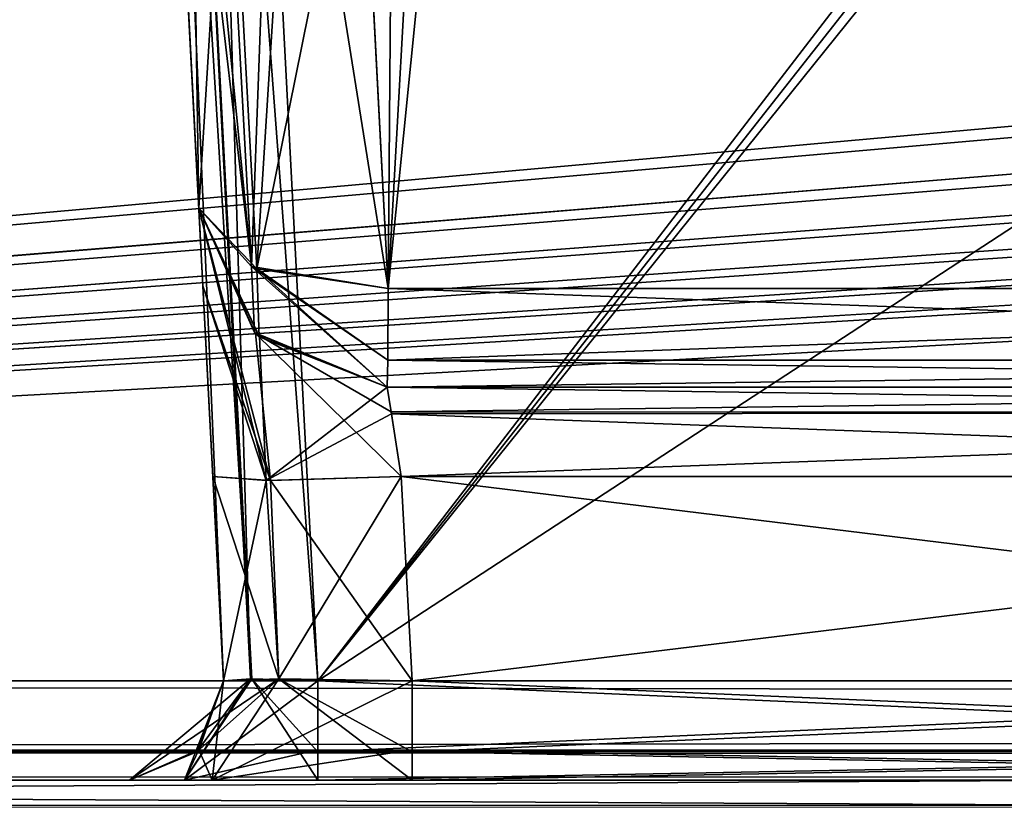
# Model space of a CAD drawing. Header units: inches. Extents: x -9.1 to 9.1, y -2.2 to 4.3.
# Tile 192 of 256: x -6.92 to -6.607, y -1.613 to -1.363. Entities that reach past the tile are written whole.
import ezdxf

# ---------------------------------------------------------------- set-up
doc = ezdxf.new("R2010")
doc.units = ezdxf.units.IN
doc.header["$LTSCALE"] = 65.185185
doc.header["$MEASUREMENT"] = 0
for name, color, linetype in [('13802', 7, 'CONTINUOUS'), ('14170', 7, 'CONTINUOUS'), ('14186', 7, 'CONTINUOUS'), ('2019', 7, 'CONTINUOUS'), ('2148', 7, 'CONTINUOUS'), ('2166', 7, 'CONTINUOUS'), ('2383', 7, 'CONTINUOUS'), ('2395', 7, 'CONTINUOUS'), ('2481', 7, 'CONTINUOUS'), ('2511', 7, 'CONTINUOUS'), ('2519', 7, 'CONTINUOUS'), ('2559', 7, 'CONTINUOUS'), ('2898', 7, 'CONTINUOUS'), ('2956', 7, 'CONTINUOUS'), ('3255', 7, 'CONTINUOUS'), ('3324', 7, 'CONTINUOUS'), ('3886', 7, 'CONTINUOUS'), ('3887', 7, 'CONTINUOUS'), ('3888', 7, 'CONTINUOUS'), ('3889', 7, 'CONTINUOUS'), ('7007', 7, 'CONTINUOUS'), ('7008', 7, 'CONTINUOUS'), ('7009', 7, 'CONTINUOUS'), ('7022', 7, 'CONTINUOUS'), ('7023', 7, 'CONTINUOUS'), ('7024', 7, 'CONTINUOUS'), ('7031', 7, 'CONTINUOUS'), ('7032', 7, 'CONTINUOUS'), ('7033', 7, 'CONTINUOUS'), ('7034', 7, 'CONTINUOUS'), ('7035', 7, 'CONTINUOUS'), ('7036', 7, 'CONTINUOUS'), ('7037', 7, 'CONTINUOUS'), ('7390', 7, 'CONTINUOUS'), ('9441', 7, 'CONTINUOUS'), ('9442', 7, 'CONTINUOUS'), ('9443', 7, 'CONTINUOUS'), ('9444', 7, 'CONTINUOUS'), ('9445', 7, 'CONTINUOUS'), ('9462', 7, 'CONTINUOUS'), ('9466', 7, 'CONTINUOUS'), ('9467', 7, 'CONTINUOUS'), ('9468', 7, 'CONTINUOUS'), ('9469', 7, 'CONTINUOUS')]:
    doc.layers.add(name, color=color, linetype=linetype)

msp = doc.modelspace()

# ---------------------------------------------------------------- linework, layer by layer
at = {"layer": '13802', "linetype": 'CONTINUOUS'}
for points in [[(-8.075, -1.605, -4.14496), (-8.075, -1.605, 4.14496), (-6.57611, -1.605, 4.14496), (-8.075, -1.605, -4.14496)], [(-6.57611, -1.605, -4.14496), (-8.075, -1.605, -4.14496), (-6.57611, -1.605, 4.14496), (-6.57611, -1.605, -4.14496)]]:
    msp.add_3dface(points, dxfattribs=at)
at = {"layer": '14170', "linetype": 'CONTINUOUS'}
for points in [[(-8.075, -1.605, -4.14496), (-6.57611, -1.605, -4.14496), (-6.5761, -1.61296, -4.16532), (-8.075, -1.605, -4.14496)], [(-8.075, -1.605, -4.14496), (-6.5761, -1.61296, -4.16532), (-8.075, -1.61324, -4.16561), (-8.075, -1.605, -4.14496)], [(-6.5761, -1.61296, -4.16532), (-6.5761, -1.63343, -4.17492), (-8.075, -1.61324, -4.16561), (-6.5761, -1.61296, -4.16532)]]:
    msp.add_3dface(points, dxfattribs=at)
at = {"layer": '14186', "linetype": 'CONTINUOUS'}
for points in [[(-6.57611, -1.605, 4.14496), (-8.075, -1.605, 4.14496), (-8.075, -1.61324, 4.16561), (-6.57611, -1.605, 4.14496)], [(-6.57611, -1.605, 4.14496), (-8.075, -1.61324, 4.16561), (-6.5761, -1.61352, 4.1659), (-6.57611, -1.605, 4.14496)]]:
    msp.add_3dface(points, dxfattribs=at)
at = {"layer": '2019', "linetype": 'CONTINUOUS'}
for points in [[(-8.57837, -1.57343, 4.62775), (8.57837, -1.57343, 4.62775), (-8.52935, -0.63817, 4.57874), (-8.57837, -1.57343, 4.62775)], [(-8.52935, -0.63817, 4.57874), (8.57837, -1.57343, 4.62775), (-7.12257, -0.63817, 4.57874), (-8.52935, -0.63817, 4.57874)], [(-7.12257, -0.63817, 4.57874), (8.57837, -1.57343, 4.62775), (-6.87743, -0.63817, 4.57874), (-7.12257, -0.63817, 4.57874)], [(-6.87743, -0.63817, 4.57874), (8.57837, -1.57343, 4.62775), (-6.10626, -0.63866, 4.57876), (-6.87743, -0.63817, 4.57874)]]:
    msp.add_3dface(points, dxfattribs=at)
at = {"layer": '2148', "linetype": 'CONTINUOUS'}
for points in [[(-6.31449, -1.57343, 4.42625), (-6.82519, -1.57343, 4.42625), (-6.8742, -0.63817, 4.47526), (-6.31449, -1.57343, 4.42625)], [(-6.2928, -1.2257, 4.44447), (-6.31449, -1.57343, 4.42625), (-6.8742, -0.63817, 4.47526), (-6.2928, -1.2257, 4.44447)]]:
    msp.add_3dface(points, dxfattribs=at)
at = {"layer": '2166', "linetype": 'CONTINUOUS'}
for points in [[(-8.57831, -1.605, -4.59779), (8.57828, -1.605, -4.59779), (-5.99933, -1.605, -4.51066), (-8.57831, -1.605, -4.59779)], [(-8.57831, -1.605, -4.59779), (-5.99933, -1.605, -4.51066), (-8.30044, -1.605, -4.45621), (-8.57831, -1.605, -4.59779)], [(8.57828, -1.605, 4.59779), (-8.57831, -1.605, 4.59779), (5.99933, -1.605, 4.51066), (8.57828, -1.605, 4.59779)], [(5.99933, -1.605, 4.51066), (-8.57831, -1.605, 4.59779), (1.99933, -1.605, 4.51066), (5.99933, -1.605, 4.51066)], [(1.99933, -1.605, 4.51066), (-8.57831, -1.605, 4.59779), (-2.00067, -1.605, 4.51066), (1.99933, -1.605, 4.51066)], [(-2.00067, -1.605, 4.51066), (-8.57831, -1.605, 4.59779), (-2.31452, -1.605, 4.45621), (-2.00067, -1.605, 4.51066)], [(-6.00067, -1.605, 4.51066), (-8.57831, -1.605, 4.59779), (-6.31452, -1.605, 4.45621), (-6.00067, -1.605, 4.51066)], [(-8.57831, -1.605, 4.59779), (-6.00067, -1.605, 4.51066), (-4.15532, -1.605, 4.45621), (-8.57831, -1.605, 4.59779)], [(-2.31452, -1.605, 4.45621), (-8.57831, -1.605, 4.59779), (-2.82518, -1.605, 4.45621), (-2.31452, -1.605, 4.45621)], [(-2.82518, -1.605, 4.45621), (-8.57831, -1.605, 4.59779), (-3.17482, -1.605, 4.45621), (-2.82518, -1.605, 4.45621)], [(-6.31452, -1.605, 4.45621), (-8.57831, -1.605, 4.59779), (-6.82518, -1.605, 4.45621), (-6.31452, -1.605, 4.45621)], [(-6.82518, -1.605, 4.45621), (-8.57831, -1.605, 4.59779), (-6.86758, -1.605, 4.43865), (-6.82518, -1.605, 4.45621)], [(-6.86758, -1.605, 4.43865), (-8.57831, -1.605, 4.59779), (-7.17482, -1.605, 4.45621), (-6.86758, -1.605, 4.43865)], [(-3.17482, -1.605, 4.45621), (-8.57831, -1.605, 4.59779), (-3.84468, -1.605, 4.45621), (-3.17482, -1.605, 4.45621)], [(-3.84468, -1.605, 4.45621), (-8.57831, -1.605, 4.59779), (-4.15532, -1.605, 4.45621), (-3.84468, -1.605, 4.45621)], [(-8.30044, -1.605, -4.45621), (-5.99933, -1.605, -4.51066), (-7.17482, -1.605, -4.45621), (-8.30044, -1.605, -4.45621)], [(-7.17482, -1.605, -4.45621), (-5.99933, -1.605, -4.51066), (-7.13244, -1.605, -4.43866), (-7.17482, -1.605, -4.45621)], [(-6.8851, -1.605, 4.39628), (-6.86758, -1.605, 4.43865), (-7.17482, -1.605, 4.45621), (-6.8851, -1.605, 4.39628)], [(-7.13245, -1.605, 4.43868), (-6.8851, -1.605, 4.39628), (-7.17482, -1.605, 4.45621), (-7.13245, -1.605, 4.43868)], [(-6.8851, -1.605, 4.20978), (-6.8851, -1.605, 4.39628), (-7.13245, -1.605, 4.43868), (-6.8851, -1.605, 4.20978)], [(-7.1149, -1.605, 4.39628), (-6.8851, -1.605, 4.20978), (-7.13245, -1.605, 4.43868), (-7.1149, -1.605, 4.39628)], [(-5.99933, -1.605, -4.51066), (-6.82518, -1.605, -4.45621), (-7.13244, -1.605, -4.43866), (-5.99933, -1.605, -4.51066)], [(-7.13244, -1.605, -4.43866), (-6.82518, -1.605, -4.45621), (-7.1149, -1.605, -4.39628), (-7.13244, -1.605, -4.43866)], [(-6.8851, -1.605, -4.20978), (-6.8851, -1.605, 4.20978), (-7.1149, -1.605, 4.39628), (-6.8851, -1.605, -4.20978)], [(-6.8851, -1.605, -4.39628), (-6.8851, -1.605, -4.20978), (-7.1149, -1.605, 4.39628), (-6.8851, -1.605, -4.39628)], [(-6.86755, -1.605, -4.43868), (-6.8851, -1.605, -4.39628), (-7.1149, -1.605, -4.20978), (-6.86755, -1.605, -4.43868)], [(-7.1149, -1.605, -4.20978), (-6.8851, -1.605, -4.39628), (-7.1149, -1.605, 4.20978), (-7.1149, -1.605, -4.20978)], [(-7.1149, -1.605, 4.20978), (-6.8851, -1.605, -4.39628), (-7.1149, -1.605, 4.39628), (-7.1149, -1.605, 4.20978)], [(-6.82518, -1.605, -4.45621), (-6.86755, -1.605, -4.43868), (-7.1149, -1.605, -4.39628), (-6.82518, -1.605, -4.45621)], [(-7.1149, -1.605, -4.39628), (-6.86755, -1.605, -4.43868), (-7.1149, -1.605, -4.20978), (-7.1149, -1.605, -4.39628)], [(-6.85885, -1.605, 4.14627), (-6.8851, -1.605, 4.20978), (-6.85875, -1.605, -4.14617), (-6.85885, -1.605, 4.14627)], [(-6.85875, -1.605, -4.14617), (-6.8851, -1.605, 4.20978), (-6.8851, -1.605, -4.20978), (-6.85875, -1.605, -4.14617)], [(-6.79522, -1.605, 4.1199), (-6.85885, -1.605, 4.14627), (-6.79522, -1.605, -4.1199), (-6.79522, -1.605, 4.1199)], [(-6.79522, -1.605, -4.1199), (-6.85885, -1.605, 4.14627), (-6.85875, -1.605, -4.14617), (-6.79522, -1.605, -4.1199)], [(-6.82518, -1.605, -4.45621), (-5.99933, -1.605, -4.51066), (-6.31452, -1.605, -4.45621), (-6.82518, -1.605, -4.45621)], [(-6.26689, -1.605, 4.1199), (-6.79522, -1.605, 4.1199), (-6.26689, -1.605, -4.1199), (-6.26689, -1.605, 4.1199)], [(-6.79522, -1.605, 4.1199), (-6.79522, -1.605, -4.1199), (-6.26689, -1.605, -4.1199), (-6.79522, -1.605, 4.1199)]]:
    msp.add_3dface(points, dxfattribs=at)
at = {"layer": '2383', "linetype": 'CONTINUOUS'}
for points in [[(-6.8742, -0.63817, -4.47526), (-6.82519, -1.57343, -4.42625), (-6.1063, -0.63817, -4.47526), (-6.8742, -0.63817, -4.47526)], [(-6.1063, -0.63817, -4.47526), (-6.82519, -1.57343, -4.42625), (-6.2518, -0.84517, -4.46441), (-6.1063, -0.63817, -4.47526)], [(-6.82519, -1.57343, -4.42625), (-6.26973, -0.88351, -4.4624), (-6.2518, -0.84517, -4.46441), (-6.82519, -1.57343, -4.42625)], [(-6.82519, -1.57343, -4.42625), (-6.29278, -1.22575, -4.44447), (-6.26973, -0.88351, -4.4624), (-6.82519, -1.57343, -4.42625)], [(-6.82519, -1.57343, -4.42625), (-6.31451, -1.57343, -4.42625), (-6.29278, -1.22575, -4.44447), (-6.82519, -1.57343, -4.42625)]]:
    msp.add_3dface(points, dxfattribs=at)
at = {"layer": '2395', "linetype": 'CONTINUOUS'}
for points in [[(-6.91724, -0.62178, -4.57788), (-8.57837, -1.57343, -4.62775), (-6.93735, -0.57657, -4.57551), (-6.91724, -0.62178, -4.57788)], [(-8.57837, -1.57343, -4.62775), (-6.10631, -0.63806, -4.57873), (-5.93714, -0.6183, -4.5777), (-8.57837, -1.57343, -4.62775)], [(-1.8937, -0.63817, -4.57874), (-8.57837, -1.57343, -4.62775), (-1.93714, -0.6183, -4.5777), (-1.8937, -0.63817, -4.57874)], [(-1.93714, -0.6183, -4.5777), (-8.57837, -1.57343, -4.62775), (-2.10631, -0.63806, -4.57873), (-1.93714, -0.6183, -4.5777)], [(-3.8937, -0.63817, -4.57874), (-8.57837, -1.57343, -4.62775), (-3.93714, -0.6183, -4.5777), (-3.8937, -0.63817, -4.57874)], [(-3.93714, -0.6183, -4.5777), (-8.57837, -1.57343, -4.62775), (-4.10631, -0.63806, -4.57873), (-3.93714, -0.6183, -4.5777)], [(-5.8937, -0.63817, -4.57874), (-8.57837, -1.57343, -4.62775), (-5.93714, -0.6183, -4.5777), (-5.8937, -0.63817, -4.57874)], [(-6.87743, -0.63817, -4.57874), (-8.57837, -1.57343, -4.62775), (-6.91724, -0.62178, -4.57788), (-6.87743, -0.63817, -4.57874)], [(3.12257, -0.63817, -4.57874), (-8.57837, -1.57343, -4.62775), (3.08276, -0.62178, -4.57788), (3.12257, -0.63817, -4.57874)], [(3.08276, -0.62178, -4.57788), (-8.57837, -1.57343, -4.62775), (2.87743, -0.63817, -4.57874), (3.08276, -0.62178, -4.57788)], [(-2.87743, -0.63817, -4.57874), (-8.57837, -1.57343, -4.62775), (-2.91724, -0.62178, -4.57788), (-2.87743, -0.63817, -4.57874)], [(-2.91724, -0.62178, -4.57788), (-8.57837, -1.57343, -4.62775), (-3.12257, -0.63817, -4.57874), (-2.91724, -0.62178, -4.57788)], [(-4.87743, -0.63817, -4.57874), (-8.57837, -1.57343, -4.62775), (-4.91724, -0.62178, -4.57788), (-4.87743, -0.63817, -4.57874)], [(-4.91724, -0.62178, -4.57788), (-8.57837, -1.57343, -4.62775), (-5.12257, -0.63817, -4.57874), (-4.91724, -0.62178, -4.57788)], [(-6.10631, -0.63806, -4.57873), (-8.57837, -1.57343, -4.62775), (-6.87743, -0.63817, -4.57874), (-6.10631, -0.63806, -4.57873)], [(6.1063, -0.63817, -4.57874), (-8.57837, -1.57343, -4.62775), (5.89369, -0.63806, -4.57873), (6.1063, -0.63817, -4.57874)], [(5.89369, -0.63806, -4.57873), (-8.57837, -1.57343, -4.62775), (5.12257, -0.63817, -4.57874), (5.89369, -0.63806, -4.57873)], [(4.1063, -0.63817, -4.57874), (-8.57837, -1.57343, -4.62775), (3.89369, -0.63806, -4.57873), (4.1063, -0.63817, -4.57874)], [(3.89369, -0.63806, -4.57873), (-8.57837, -1.57343, -4.62775), (3.12257, -0.63817, -4.57874), (3.89369, -0.63806, -4.57873)], [(2.1063, -0.63817, -4.57874), (-8.57837, -1.57343, -4.62775), (1.89369, -0.63806, -4.57873), (2.1063, -0.63817, -4.57874)], [(1.89369, -0.63806, -4.57873), (-8.57837, -1.57343, -4.62775), (-1.8937, -0.63817, -4.57874), (1.89369, -0.63806, -4.57873)], [(-2.10631, -0.63806, -4.57873), (-8.57837, -1.57343, -4.62775), (-2.87743, -0.63817, -4.57874), (-2.10631, -0.63806, -4.57873)], [(-4.10631, -0.63806, -4.57873), (-8.57837, -1.57343, -4.62775), (-4.87743, -0.63817, -4.57874), (-4.10631, -0.63806, -4.57873)], [(8.57837, -1.57343, -4.62775), (-8.57837, -1.57343, -4.62775), (8.52935, -0.63817, -4.57874), (8.57837, -1.57343, -4.62775)], [(8.52935, -0.63817, -4.57874), (-8.57837, -1.57343, -4.62775), (7.12257, -0.63817, -4.57874), (8.52935, -0.63817, -4.57874)], [(7.12257, -0.63817, -4.57874), (-8.57837, -1.57343, -4.62775), (6.87743, -0.63817, -4.57874), (7.12257, -0.63817, -4.57874)], [(6.87743, -0.63817, -4.57874), (-8.57837, -1.57343, -4.62775), (6.1063, -0.63817, -4.57874), (6.87743, -0.63817, -4.57874)], [(5.12257, -0.63817, -4.57874), (-8.57837, -1.57343, -4.62775), (4.87743, -0.63817, -4.57874), (5.12257, -0.63817, -4.57874)], [(4.87743, -0.63817, -4.57874), (-8.57837, -1.57343, -4.62775), (4.1063, -0.63817, -4.57874), (4.87743, -0.63817, -4.57874)], [(2.87743, -0.63817, -4.57874), (-8.57837, -1.57343, -4.62775), (2.1063, -0.63817, -4.57874), (2.87743, -0.63817, -4.57874)], [(-3.12257, -0.63817, -4.57874), (-8.57837, -1.57343, -4.62775), (-3.8937, -0.63817, -4.57874), (-3.12257, -0.63817, -4.57874)], [(-5.12257, -0.63817, -4.57874), (-8.57837, -1.57343, -4.62775), (-5.8937, -0.63817, -4.57874), (-5.12257, -0.63817, -4.57874)]]:
    msp.add_3dface(points, dxfattribs=at)
at = {"layer": '2481', "linetype": 'CONTINUOUS'}
for points in [[(-6.17772, -1.48, -3.86955), (-6.20346, -1.48, -4.11649), (-6.8031, -1.48, -4.11649), (-6.17772, -1.48, -3.86955)], [(-6.8031, -1.48, -3.86955), (-6.17772, -1.48, -3.86955), (-6.8031, -1.48, -4.11649), (-6.8031, -1.48, -3.86955)]]:
    msp.add_3dface(points, dxfattribs=at)
at = {"layer": '2511', "linetype": 'CONTINUOUS'}
for points in [[(-6.8031, -1.48, 3.86955), (-6.8031, -1.48, 4.11649), (-6.20346, -1.48, 4.11649), (-6.8031, -1.48, 3.86955)], [(-6.18616, -1.48, 4.10259), (-6.8031, -1.48, 3.86955), (-6.20346, -1.48, 4.11649), (-6.18616, -1.48, 4.10259)], [(-6.8031, -1.48, 3.86955), (-6.18616, -1.48, 4.10259), (-6.17772, -1.48, 3.86955), (-6.8031, -1.48, 3.86955)]]:
    msp.add_3dface(points, dxfattribs=at)
at = {"layer": '2519', "linetype": 'CONTINUOUS'}
for points in [[(-6.80068, -1.18285, 3.71577), (-6.17772, -1.44873, 3.82319), (-6.78894, -1.13627, 3.69695), (-6.80068, -1.18285, 3.71577)], [(-6.78894, -1.13627, 3.69695), (-6.17772, -1.44873, 3.82319), (-6.16135, -1.13627, 3.69695), (-6.78894, -1.13627, 3.69695)], [(-6.81437, -1.22747, 3.73379), (-6.80278, -1.44873, 3.82319), (-6.80068, -1.18285, 3.71577), (-6.81437, -1.22747, 3.73379)], [(-6.80278, -1.44873, 3.82319), (-6.17772, -1.44873, 3.82319), (-6.80068, -1.18285, 3.71577), (-6.80278, -1.44873, 3.82319)]]:
    msp.add_3dface(points, dxfattribs=at)
at = {"layer": '2559', "linetype": 'CONTINUOUS'}
for points in [[(-6.79863, -1.50843, 4.14645), (-6.79523, -1.57343, 4.14986), (-6.26689, -1.57343, 4.14986), (-6.79863, -1.50843, 4.14645)], [(-6.79863, -1.50843, 4.14645), (-6.26689, -1.57343, 4.14986), (-6.26056, -1.50843, 4.14645), (-6.79863, -1.50843, 4.14645)]]:
    msp.add_3dface(points, dxfattribs=at)
at = {"layer": '2898', "linetype": 'CONTINUOUS'}
for points in [[(-8.57837, -1.59535, -4.61984), (-8.57837, -1.57343, -4.62775), (8.57837, -1.59595, -4.61927), (-8.57837, -1.59535, -4.61984)], [(8.57837, -1.59595, -4.61927), (-8.57837, -1.57343, -4.62775), (8.57837, -1.57343, -4.62775), (8.57837, -1.59595, -4.61927)], [(8.57828, -1.605, -4.59779), (-8.57831, -1.605, -4.59779), (-8.57837, -1.59535, -4.61984), (8.57828, -1.605, -4.59779)], [(8.57828, -1.605, -4.59779), (-8.57837, -1.59535, -4.61984), (8.57837, -1.59595, -4.61927), (8.57828, -1.605, -4.59779)]]:
    msp.add_3dface(points, dxfattribs=at)
at = {"layer": '2956', "linetype": 'CONTINUOUS'}
for points in [[(8.57837, -1.57343, 4.62775), (-8.57837, -1.57343, 4.62775), (-8.57837, -1.59595, 4.61927), (8.57837, -1.57343, 4.62775)], [(8.57837, -1.59535, 4.61984), (8.57837, -1.57343, 4.62775), (-8.57837, -1.59595, 4.61927), (8.57837, -1.59535, 4.61984)], [(-8.57831, -1.605, 4.59779), (8.57837, -1.59535, 4.61984), (-8.57837, -1.59595, 4.61927), (-8.57831, -1.605, 4.59779)], [(-8.57831, -1.605, 4.59779), (8.57828, -1.605, 4.59779), (8.57837, -1.59535, 4.61984), (-8.57831, -1.605, 4.59779)]]:
    msp.add_3dface(points, dxfattribs=at)
at = {"layer": '3255', "linetype": 'CONTINUOUS'}
for points in [[(-6.26056, -1.50843, -4.14645), (-6.79523, -1.57343, -4.14986), (-6.79863, -1.50843, -4.14645), (-6.26056, -1.50843, -4.14645)], [(-6.26689, -1.57343, -4.14986), (-6.79523, -1.57343, -4.14986), (-6.26056, -1.50843, -4.14645), (-6.26689, -1.57343, -4.14986)]]:
    msp.add_3dface(points, dxfattribs=at)
at = {"layer": '3324', "linetype": 'CONTINUOUS'}
for points in [[(-6.77139, -1.13627, -3.69695), (-6.80278, -1.44873, -3.82319), (-6.78958, -1.21121, -3.72723), (-6.77139, -1.13627, -3.69695)], [(-6.80278, -1.44873, -3.82319), (-6.77139, -1.13627, -3.69695), (-6.17772, -1.44873, -3.82319), (-6.80278, -1.44873, -3.82319)], [(-6.17772, -1.44873, -3.82319), (-6.77139, -1.13627, -3.69695), (-6.16135, -1.13627, -3.69695), (-6.17772, -1.44873, -3.82319)], [(-6.80278, -1.44873, -3.82319), (-6.81165, -1.27925, -3.75471), (-6.78958, -1.21121, -3.72723), (-6.80278, -1.44873, -3.82319)]]:
    msp.add_3dface(points, dxfattribs=at)
at = {"layer": '3886', "linetype": 'CONTINUOUS'}
for points in [[(-6.9021, -0.67738, -3.79138), (-6.85514, -1.57343, -4.39629), (-6.90471, -0.6276, -3.76192), (-6.9021, -0.67738, -3.79138)], [(-6.90471, -0.6276, -3.76192), (-6.85514, -1.57343, -4.39629), (-6.90416, -0.63819, -4.4453), (-6.90471, -0.6276, -3.76192)], [(-6.86172, -1.44788, -4.17846), (-6.85514, -1.57343, -4.39629), (-6.9021, -0.67738, -3.79138), (-6.86172, -1.44788, -4.17846)], [(-6.86302, -1.42314, -4.11653), (-6.86172, -1.44788, -4.17846), (-6.9021, -0.67738, -3.79138), (-6.86302, -1.42314, -4.11653)], [(-6.86302, -1.42314, -3.87629), (-6.86302, -1.42314, -4.11653), (-6.9021, -0.67738, -3.79138), (-6.86302, -1.42314, -3.87629)], [(-6.8722, -1.24804, -3.80555), (-6.86302, -1.42314, -3.87629), (-6.9021, -0.67738, -3.79138), (-6.8722, -1.24804, -3.80555)], [(-6.85855, -1.50847, -4.20637), (-6.85514, -1.57343, -4.39629), (-6.86172, -1.44788, -4.17846), (-6.85855, -1.50847, -4.20637)], [(-6.85514, -1.57343, -4.20977), (-6.85514, -1.57343, -4.39629), (-6.85855, -1.50847, -4.20637), (-6.85514, -1.57343, -4.20977)]]:
    msp.add_3dface(points, dxfattribs=at)
at = {"layer": '3887', "linetype": 'CONTINUOUS'}
for points in [[(-6.85514, -1.57343, -4.39629), (-6.85514, -1.57343, -4.20977), (-6.86363, -1.59595, -4.20977), (-6.85514, -1.57343, -4.39629)], [(-6.86306, -1.59535, -4.39629), (-6.85514, -1.57343, -4.39629), (-6.86363, -1.59595, -4.20977), (-6.86306, -1.59535, -4.39629)], [(-6.8851, -1.605, -4.20978), (-6.8851, -1.605, -4.39628), (-6.86306, -1.59535, -4.39629), (-6.8851, -1.605, -4.20978)], [(-6.8851, -1.605, -4.20978), (-6.86306, -1.59535, -4.39629), (-6.86363, -1.59595, -4.20977), (-6.8851, -1.605, -4.20978)]]:
    msp.add_3dface(points, dxfattribs=at)
at = {"layer": '3888', "linetype": 'CONTINUOUS'}
for points in [[(-6.86755, -1.605, -4.43868), (-6.82518, -1.605, -4.45621), (-6.84623, -1.5728, -4.41769), (-6.86755, -1.605, -4.43868)], [(-6.85514, -1.57343, -4.39629), (-6.86755, -1.605, -4.43868), (-6.84623, -1.5728, -4.41769), (-6.85514, -1.57343, -4.39629)], [(-6.86755, -1.605, -4.43868), (-6.85514, -1.57343, -4.39629), (-6.86306, -1.59535, -4.39629), (-6.86755, -1.605, -4.43868)], [(-6.82518, -1.605, -4.45621), (-6.82519, -1.59595, -4.43473), (-6.84623, -1.5728, -4.41769), (-6.82518, -1.605, -4.45621)], [(-6.82519, -1.59595, -4.43473), (-6.82519, -1.57343, -4.42625), (-6.84623, -1.5728, -4.41769), (-6.82519, -1.59595, -4.43473)], [(-6.8851, -1.605, -4.39628), (-6.86755, -1.605, -4.43868), (-6.86306, -1.59535, -4.39629), (-6.8851, -1.605, -4.39628)]]:
    msp.add_3dface(points, dxfattribs=at)
at = {"layer": '3889', "linetype": 'CONTINUOUS'}
for points in [[(-6.90416, -0.63819, -4.4453), (-6.85514, -1.57343, -4.39629), (-6.84623, -1.5728, -4.41769), (-6.90416, -0.63819, -4.4453)], [(-6.90416, -0.63819, -4.4453), (-6.84623, -1.5728, -4.41769), (-6.89566, -0.63882, -4.46615), (-6.90416, -0.63819, -4.4453)], [(-6.89566, -0.63882, -4.46615), (-6.82519, -1.57343, -4.42625), (-6.8742, -0.63817, -4.47526), (-6.89566, -0.63882, -4.46615)], [(-6.84623, -1.5728, -4.41769), (-6.82519, -1.57343, -4.42625), (-6.89566, -0.63882, -4.46615), (-6.84623, -1.5728, -4.41769)]]:
    msp.add_3dface(points, dxfattribs=at)
at = {"layer": '7007', "linetype": 'CONTINUOUS'}
for points in [[(-6.87487, -1.19701, 3.78493), (-6.86302, -1.42314, 3.87629), (-6.84629, -1.44167, 3.84043), (-6.87487, -1.19701, 3.78493)], [(-6.87487, -1.19701, 3.78493), (-6.84629, -1.44167, 3.84043), (-6.86879, -1.21368, 3.76542), (-6.87487, -1.19701, 3.78493)], [(-6.86879, -1.21368, 3.76542), (-6.84629, -1.44167, 3.84043), (-6.85824, -1.2211, 3.75177), (-6.86879, -1.21368, 3.76542)], [(-6.85824, -1.2211, 3.75177), (-6.84629, -1.44167, 3.84043), (-6.83833, -1.22602, 3.73859), (-6.85824, -1.2211, 3.75177)], [(-6.84629, -1.44167, 3.84043), (-6.80278, -1.44873, 3.82319), (-6.83833, -1.22602, 3.73859), (-6.84629, -1.44167, 3.84043)], [(-6.83833, -1.22602, 3.73859), (-6.80278, -1.44873, 3.82319), (-6.81437, -1.22747, 3.73379), (-6.83833, -1.22602, 3.73859)]]:
    msp.add_3dface(points, dxfattribs=at)
at = {"layer": '7008', "linetype": 'CONTINUOUS'}
for points in [[(-6.86302, -1.42314, 3.87629), (-6.84529, -1.46267, 3.87175), (-6.84629, -1.44167, 3.84043), (-6.86302, -1.42314, 3.87629)], [(-6.84529, -1.46267, 3.87175), (-6.8031, -1.48, 3.86955), (-6.84629, -1.44167, 3.84043), (-6.84529, -1.46267, 3.87175)], [(-6.8031, -1.48, 3.86955), (-6.80294, -1.47145, 3.84159), (-6.84629, -1.44167, 3.84043), (-6.8031, -1.48, 3.86955)], [(-6.80294, -1.47145, 3.84159), (-6.80278, -1.44873, 3.82319), (-6.84629, -1.44167, 3.84043), (-6.80294, -1.47145, 3.84159)]]:
    msp.add_3dface(points, dxfattribs=at)
at = {"layer": '7009', "linetype": 'CONTINUOUS'}
for points in [[(-6.17772, -1.47163, 3.84185), (-6.17772, -1.44873, 3.82319), (-6.80294, -1.47145, 3.84159), (-6.17772, -1.47163, 3.84185)], [(-6.80294, -1.47145, 3.84159), (-6.17772, -1.44873, 3.82319), (-6.80278, -1.44873, 3.82319), (-6.80294, -1.47145, 3.84159)], [(-6.8031, -1.48, 3.86955), (-6.17772, -1.47163, 3.84185), (-6.80294, -1.47145, 3.84159), (-6.8031, -1.48, 3.86955)], [(-6.8031, -1.48, 3.86955), (-6.17772, -1.48, 3.86955), (-6.17772, -1.47163, 3.84185), (-6.8031, -1.48, 3.86955)]]:
    msp.add_3dface(points, dxfattribs=at)
at = {"layer": '7022', "linetype": 'CONTINUOUS'}
for points in [[(-6.82519, -1.57343, 4.42625), (-6.31449, -1.57343, 4.42625), (-6.31451, -1.59595, 4.43473), (-6.82519, -1.57343, 4.42625)], [(-6.82519, -1.59535, 4.43416), (-6.82519, -1.57343, 4.42625), (-6.31451, -1.59595, 4.43473), (-6.82519, -1.59535, 4.43416)], [(-6.31452, -1.605, 4.45621), (-6.82518, -1.605, 4.45621), (-6.82519, -1.59535, 4.43416), (-6.31452, -1.605, 4.45621)], [(-6.31452, -1.605, 4.45621), (-6.82519, -1.59535, 4.43416), (-6.31451, -1.59595, 4.43473), (-6.31452, -1.605, 4.45621)]]:
    msp.add_3dface(points, dxfattribs=at)
at = {"layer": '7023', "linetype": 'CONTINUOUS'}
for points in [[(-6.86758, -1.605, 4.43865), (-6.8851, -1.605, 4.39628), (-6.84665, -1.5728, 4.41726), (-6.86758, -1.605, 4.43865)], [(-6.8851, -1.605, 4.39628), (-6.86363, -1.59595, 4.39629), (-6.84665, -1.5728, 4.41726), (-6.8851, -1.605, 4.39628)], [(-6.82519, -1.57343, 4.42625), (-6.86758, -1.605, 4.43865), (-6.84665, -1.5728, 4.41726), (-6.82519, -1.57343, 4.42625)], [(-6.86758, -1.605, 4.43865), (-6.82519, -1.57343, 4.42625), (-6.82519, -1.59535, 4.43416), (-6.86758, -1.605, 4.43865)], [(-6.86363, -1.59595, 4.39629), (-6.85514, -1.57343, 4.39629), (-6.84665, -1.5728, 4.41726), (-6.86363, -1.59595, 4.39629)], [(-6.82518, -1.605, 4.45621), (-6.86758, -1.605, 4.43865), (-6.82519, -1.59535, 4.43416), (-6.82518, -1.605, 4.45621)]]:
    msp.add_3dface(points, dxfattribs=at)
at = {"layer": '7024', "linetype": 'CONTINUOUS'}
for points in [[(-6.85514, -1.57343, 4.39629), (-6.90416, -0.63819, 4.4453), (-6.89512, -0.63882, 4.46669), (-6.85514, -1.57343, 4.39629)], [(-6.8742, -0.63817, 4.47526), (-6.84665, -1.5728, 4.41726), (-6.89512, -0.63882, 4.46669), (-6.8742, -0.63817, 4.47526)], [(-6.84665, -1.5728, 4.41726), (-6.85514, -1.57343, 4.39629), (-6.89512, -0.63882, 4.46669), (-6.84665, -1.5728, 4.41726)], [(-6.8742, -0.63817, 4.47526), (-6.82519, -1.57343, 4.42625), (-6.84665, -1.5728, 4.41726), (-6.8742, -0.63817, 4.47526)]]:
    msp.add_3dface(points, dxfattribs=at)
at = {"layer": '7031', "linetype": 'CONTINUOUS'}
for points in [[(-6.919, -0.355, 4.53392), (-6.90416, -0.63819, 4.4453), (-6.86172, -1.44788, 4.17846), (-6.919, -0.355, 4.53392)], [(-6.87487, -1.19701, 3.78493), (-6.919, -0.355, 4.53392), (-6.86302, -1.42314, 3.87629), (-6.87487, -1.19701, 3.78493)], [(-6.86302, -1.42314, 3.87629), (-6.919, -0.355, 4.53392), (-6.86302, -1.42314, 4.11653), (-6.86302, -1.42314, 3.87629)], [(-6.86302, -1.42314, 4.11653), (-6.919, -0.355, 4.53392), (-6.86172, -1.44788, 4.17846), (-6.86302, -1.42314, 4.11653)], [(-6.85514, -1.57343, 4.39629), (-6.85514, -1.57343, 4.20977), (-6.90416, -0.63819, 4.4453), (-6.85514, -1.57343, 4.39629)], [(-6.90416, -0.63819, 4.4453), (-6.85514, -1.57343, 4.20977), (-6.85855, -1.50847, 4.20637), (-6.90416, -0.63819, 4.4453)], [(-6.86172, -1.44788, 4.17846), (-6.90416, -0.63819, 4.4453), (-6.85855, -1.50847, 4.20637), (-6.86172, -1.44788, 4.17846)]]:
    msp.add_3dface(points, dxfattribs=at)
at = {"layer": '7032', "linetype": 'CONTINUOUS'}
for points in [[(-6.85514, -1.57343, 4.20977), (-6.85514, -1.57343, 4.39629), (-6.86363, -1.59595, 4.39629), (-6.85514, -1.57343, 4.20977)], [(-6.86306, -1.59535, 4.20977), (-6.85514, -1.57343, 4.20977), (-6.86363, -1.59595, 4.39629), (-6.86306, -1.59535, 4.20977)], [(-6.8851, -1.605, 4.39628), (-6.8851, -1.605, 4.20978), (-6.86306, -1.59535, 4.20977), (-6.8851, -1.605, 4.39628)], [(-6.8851, -1.605, 4.39628), (-6.86306, -1.59535, 4.20977), (-6.86363, -1.59595, 4.39629), (-6.8851, -1.605, 4.39628)]]:
    msp.add_3dface(points, dxfattribs=at)
at = {"layer": '7033', "linetype": 'CONTINUOUS'}
for points in [[(-6.85885, -1.605, 4.14627), (-6.85514, -1.57343, 4.20977), (-6.86306, -1.59535, 4.20977), (-6.85885, -1.605, 4.14627)], [(-6.85885, -1.605, 4.14627), (-6.79522, -1.605, 4.1199), (-6.83764, -1.57278, 4.16737), (-6.85885, -1.605, 4.14627)], [(-6.85514, -1.57343, 4.20977), (-6.85885, -1.605, 4.14627), (-6.83764, -1.57278, 4.16737), (-6.85514, -1.57343, 4.20977)], [(-6.79522, -1.605, 4.1199), (-6.79523, -1.59595, 4.14137), (-6.83764, -1.57278, 4.16737), (-6.79522, -1.605, 4.1199)], [(-6.79523, -1.59595, 4.14137), (-6.79523, -1.57343, 4.14986), (-6.83764, -1.57278, 4.16737), (-6.79523, -1.59595, 4.14137)], [(-6.8851, -1.605, 4.20978), (-6.85885, -1.605, 4.14627), (-6.86306, -1.59535, 4.20977), (-6.8851, -1.605, 4.20978)]]:
    msp.add_3dface(points, dxfattribs=at)
at = {"layer": '7034', "linetype": 'CONTINUOUS'}
for points in [[(-6.85855, -1.50847, 4.20637), (-6.85514, -1.57343, 4.20977), (-6.83764, -1.57278, 4.16737), (-6.85855, -1.50847, 4.20637)], [(-6.85855, -1.50847, 4.20637), (-6.83764, -1.57278, 4.16737), (-6.84028, -1.50972, 4.1634), (-6.85855, -1.50847, 4.20637)], [(-6.84028, -1.50972, 4.1634), (-6.79523, -1.57343, 4.14986), (-6.79863, -1.50843, 4.14645), (-6.84028, -1.50972, 4.1634)], [(-6.83764, -1.57278, 4.16737), (-6.79523, -1.57343, 4.14986), (-6.84028, -1.50972, 4.1634), (-6.83764, -1.57278, 4.16737)]]:
    msp.add_3dface(points, dxfattribs=at)
at = {"layer": '7035', "linetype": 'CONTINUOUS'}
for points in [[(-6.86302, -1.42314, 4.11653), (-6.86172, -1.44788, 4.17846), (-6.84028, -1.50972, 4.1634), (-6.86302, -1.42314, 4.11653)], [(-6.86302, -1.42314, 4.11653), (-6.84028, -1.50972, 4.1634), (-6.845, -1.46295, 4.11649), (-6.86302, -1.42314, 4.11653)], [(-6.86172, -1.44788, 4.17846), (-6.85855, -1.50847, 4.20637), (-6.84028, -1.50972, 4.1634), (-6.86172, -1.44788, 4.17846)], [(-6.84028, -1.50972, 4.1634), (-6.79863, -1.50843, 4.14645), (-6.845, -1.46295, 4.11649), (-6.84028, -1.50972, 4.1634)], [(-6.845, -1.46295, 4.11649), (-6.79863, -1.50843, 4.14645), (-6.80186, -1.48787, 4.13674), (-6.845, -1.46295, 4.11649)], [(-6.8031, -1.48, 4.11649), (-6.845, -1.46295, 4.11649), (-6.80186, -1.48787, 4.13674), (-6.8031, -1.48, 4.11649)]]:
    msp.add_3dface(points, dxfattribs=at)
at = {"layer": '7036', "linetype": 'CONTINUOUS'}
for points in [[(-6.86302, -1.42314, 3.87629), (-6.86302, -1.42314, 4.11653), (-6.845, -1.46295, 4.11649), (-6.86302, -1.42314, 3.87629)], [(-6.86302, -1.42314, 3.87629), (-6.845, -1.46295, 4.11649), (-6.84529, -1.46267, 3.87175), (-6.86302, -1.42314, 3.87629)], [(-6.845, -1.46295, 4.11649), (-6.8031, -1.48, 4.11649), (-6.84529, -1.46267, 3.87175), (-6.845, -1.46295, 4.11649)], [(-6.8031, -1.48, 4.11649), (-6.8031, -1.48, 3.86955), (-6.84529, -1.46267, 3.87175), (-6.8031, -1.48, 4.11649)]]:
    msp.add_3dface(points, dxfattribs=at)
at = {"layer": '7037', "linetype": 'CONTINUOUS'}
for points in [[(-6.8031, -1.48, 4.11649), (-6.80186, -1.48787, 4.13674), (-6.20346, -1.48, 4.11649), (-6.8031, -1.48, 4.11649)], [(-6.20346, -1.48, 4.11649), (-6.80186, -1.48787, 4.13674), (-6.24386, -1.488, 4.13688), (-6.20346, -1.48, 4.11649)], [(-6.80186, -1.48787, 4.13674), (-6.79863, -1.50843, 4.14645), (-6.24386, -1.488, 4.13688), (-6.80186, -1.48787, 4.13674)], [(-6.79863, -1.50843, 4.14645), (-6.26056, -1.50843, 4.14645), (-6.24386, -1.488, 4.13688), (-6.79863, -1.50843, 4.14645)]]:
    msp.add_3dface(points, dxfattribs=at)
at = {"layer": '7390', "linetype": 'CONTINUOUS'}
for points in [[(-6.79523, -1.57343, 4.14986), (-6.79523, -1.59595, 4.14137), (-6.26689, -1.57343, 4.14986), (-6.79523, -1.57343, 4.14986)], [(-6.79523, -1.59595, 4.14137), (-6.26689, -1.59535, 4.14194), (-6.26689, -1.57343, 4.14986), (-6.79523, -1.59595, 4.14137)], [(-6.79523, -1.59595, 4.14137), (-6.79522, -1.605, 4.1199), (-6.26689, -1.59535, 4.14194), (-6.79523, -1.59595, 4.14137)], [(-6.79522, -1.605, 4.1199), (-6.26689, -1.605, 4.1199), (-6.26689, -1.59535, 4.14194), (-6.79522, -1.605, 4.1199)]]:
    msp.add_3dface(points, dxfattribs=at)
at = {"layer": '9441', "linetype": 'CONTINUOUS'}
for points in [[(-6.26689, -1.57343, -4.14986), (-6.26689, -1.59595, -4.14137), (-6.79523, -1.57343, -4.14986), (-6.26689, -1.57343, -4.14986)], [(-6.79523, -1.57343, -4.14986), (-6.26689, -1.59595, -4.14137), (-6.79523, -1.59535, -4.14194), (-6.79523, -1.57343, -4.14986)], [(-6.26689, -1.605, -4.1199), (-6.79522, -1.605, -4.1199), (-6.79523, -1.59535, -4.14194), (-6.26689, -1.605, -4.1199)], [(-6.26689, -1.59595, -4.14137), (-6.26689, -1.605, -4.1199), (-6.79523, -1.59535, -4.14194), (-6.26689, -1.59595, -4.14137)]]:
    msp.add_3dface(points, dxfattribs=at)
at = {"layer": '9442', "linetype": 'CONTINUOUS'}
for points in [[(-6.85875, -1.605, -4.14617), (-6.8851, -1.605, -4.20978), (-6.83763, -1.57278, -4.16736), (-6.85875, -1.605, -4.14617)], [(-6.8851, -1.605, -4.20978), (-6.86363, -1.59595, -4.20977), (-6.83763, -1.57278, -4.16736), (-6.8851, -1.605, -4.20978)], [(-6.86363, -1.59595, -4.20977), (-6.85514, -1.57343, -4.20977), (-6.83763, -1.57278, -4.16736), (-6.86363, -1.59595, -4.20977)], [(-6.79523, -1.57343, -4.14986), (-6.85875, -1.605, -4.14617), (-6.83763, -1.57278, -4.16736), (-6.79523, -1.57343, -4.14986)], [(-6.85875, -1.605, -4.14617), (-6.79523, -1.57343, -4.14986), (-6.79523, -1.59535, -4.14194), (-6.85875, -1.605, -4.14617)], [(-6.79522, -1.605, -4.1199), (-6.85875, -1.605, -4.14617), (-6.79523, -1.59535, -4.14194), (-6.79522, -1.605, -4.1199)]]:
    msp.add_3dface(points, dxfattribs=at)
at = {"layer": '9443', "linetype": 'CONTINUOUS'}
for points in [[(-6.85514, -1.57343, -4.20977), (-6.85855, -1.50847, -4.20637), (-6.8416, -1.50972, -4.16472), (-6.85514, -1.57343, -4.20977)], [(-6.8416, -1.50972, -4.16472), (-6.79863, -1.50843, -4.14645), (-6.83763, -1.57278, -4.16736), (-6.8416, -1.50972, -4.16472)], [(-6.79863, -1.50843, -4.14645), (-6.79523, -1.57343, -4.14986), (-6.83763, -1.57278, -4.16736), (-6.79863, -1.50843, -4.14645)], [(-6.85514, -1.57343, -4.20977), (-6.8416, -1.50972, -4.16472), (-6.83763, -1.57278, -4.16736), (-6.85514, -1.57343, -4.20977)]]:
    msp.add_3dface(points, dxfattribs=at)
at = {"layer": '9444', "linetype": 'CONTINUOUS'}
for points in [[(-6.86172, -1.44788, -4.17846), (-6.86302, -1.42314, -4.11653), (-6.8416, -1.50972, -4.16472), (-6.86172, -1.44788, -4.17846)], [(-6.8416, -1.50972, -4.16472), (-6.86302, -1.42314, -4.11653), (-6.84379, -1.4641, -4.11649), (-6.8416, -1.50972, -4.16472)], [(-6.85855, -1.50847, -4.20637), (-6.86172, -1.44788, -4.17846), (-6.8416, -1.50972, -4.16472), (-6.85855, -1.50847, -4.20637)], [(-6.8031, -1.48, -4.11649), (-6.8416, -1.50972, -4.16472), (-6.84379, -1.4641, -4.11649), (-6.8031, -1.48, -4.11649)], [(-6.8031, -1.48, -4.11649), (-6.80176, -1.48857, -4.13748), (-6.8416, -1.50972, -4.16472), (-6.8031, -1.48, -4.11649)], [(-6.80176, -1.48857, -4.13748), (-6.79863, -1.50843, -4.14645), (-6.8416, -1.50972, -4.16472), (-6.80176, -1.48857, -4.13748)]]:
    msp.add_3dface(points, dxfattribs=at)
at = {"layer": '9445', "linetype": 'CONTINUOUS'}
for points in [[(-6.8031, -1.48, -4.11649), (-6.20346, -1.48, -4.11649), (-6.24384, -1.48799, -4.13688), (-6.8031, -1.48, -4.11649)], [(-6.8031, -1.48, -4.11649), (-6.24384, -1.48799, -4.13688), (-6.80176, -1.48857, -4.13748), (-6.8031, -1.48, -4.11649)], [(-6.24384, -1.48799, -4.13688), (-6.26056, -1.50843, -4.14645), (-6.80176, -1.48857, -4.13748), (-6.24384, -1.48799, -4.13688)], [(-6.26056, -1.50843, -4.14645), (-6.79863, -1.50843, -4.14645), (-6.80176, -1.48857, -4.13748), (-6.26056, -1.50843, -4.14645)]]:
    msp.add_3dface(points, dxfattribs=at)
at = {"layer": '9462', "linetype": 'CONTINUOUS'}
for points in [[(-6.82519, -1.57343, -4.42625), (-6.82519, -1.59595, -4.43473), (-6.31451, -1.57343, -4.42625), (-6.82519, -1.57343, -4.42625)], [(-6.82519, -1.59595, -4.43473), (-6.31451, -1.59535, -4.43416), (-6.31451, -1.57343, -4.42625), (-6.82519, -1.59595, -4.43473)], [(-6.82519, -1.59595, -4.43473), (-6.82518, -1.605, -4.45621), (-6.31451, -1.59535, -4.43416), (-6.82519, -1.59595, -4.43473)], [(-6.82518, -1.605, -4.45621), (-6.31452, -1.605, -4.45621), (-6.31451, -1.59535, -4.43416), (-6.82518, -1.605, -4.45621)]]:
    msp.add_3dface(points, dxfattribs=at)
at = {"layer": '9466', "linetype": 'CONTINUOUS'}
for points in [[(-6.80278, -1.44873, -3.82319), (-6.17772, -1.47124, -3.84128), (-6.80294, -1.47145, -3.84159), (-6.80278, -1.44873, -3.82319)], [(-6.80278, -1.44873, -3.82319), (-6.17772, -1.44873, -3.82319), (-6.17772, -1.47124, -3.84128), (-6.80278, -1.44873, -3.82319)], [(-6.17772, -1.48, -3.86955), (-6.8031, -1.48, -3.86955), (-6.80294, -1.47145, -3.84159), (-6.17772, -1.48, -3.86955)], [(-6.17772, -1.47124, -3.84128), (-6.17772, -1.48, -3.86955), (-6.80294, -1.47145, -3.84159), (-6.17772, -1.47124, -3.84128)]]:
    msp.add_3dface(points, dxfattribs=at)
at = {"layer": '9467', "linetype": 'CONTINUOUS'}
for points in [[(-6.86302, -1.42314, -3.87629), (-6.84459, -1.44242, -3.83889), (-6.84383, -1.46406, -3.87159), (-6.86302, -1.42314, -3.87629)], [(-6.84459, -1.44242, -3.83889), (-6.80278, -1.44873, -3.82319), (-6.80294, -1.47145, -3.84159), (-6.84459, -1.44242, -3.83889)], [(-6.84459, -1.44242, -3.83889), (-6.8031, -1.48, -3.86955), (-6.84383, -1.46406, -3.87159), (-6.84459, -1.44242, -3.83889)], [(-6.8031, -1.48, -3.86955), (-6.84459, -1.44242, -3.83889), (-6.80294, -1.47145, -3.84159), (-6.8031, -1.48, -3.86955)]]:
    msp.add_3dface(points, dxfattribs=at)
at = {"layer": '9468', "linetype": 'CONTINUOUS'}
for points in [[(-6.86302, -1.42314, -4.11653), (-6.86302, -1.42314, -3.87629), (-6.84383, -1.46406, -3.87159), (-6.86302, -1.42314, -4.11653)], [(-6.84379, -1.4641, -4.11649), (-6.86302, -1.42314, -4.11653), (-6.84383, -1.46406, -3.87159), (-6.84379, -1.4641, -4.11649)], [(-6.8031, -1.48, -3.86955), (-6.84379, -1.4641, -4.11649), (-6.84383, -1.46406, -3.87159), (-6.8031, -1.48, -3.86955)], [(-6.8031, -1.48, -3.86955), (-6.8031, -1.48, -4.11649), (-6.84379, -1.4641, -4.11649), (-6.8031, -1.48, -3.86955)]]:
    msp.add_3dface(points, dxfattribs=at)
at = {"layer": '9469', "linetype": 'CONTINUOUS'}
for points in [[(-6.86302, -1.42314, -3.87629), (-6.8722, -1.24804, -3.80555), (-6.8655, -1.26564, -3.7851), (-6.86302, -1.42314, -3.87629)], [(-6.86302, -1.42314, -3.87629), (-6.8655, -1.26564, -3.7851), (-6.85383, -1.2734, -3.77102), (-6.86302, -1.42314, -3.87629)], [(-6.86302, -1.42314, -3.87629), (-6.85383, -1.2734, -3.77102), (-6.84459, -1.44242, -3.83889), (-6.86302, -1.42314, -3.87629)], [(-6.85383, -1.2734, -3.77102), (-6.83421, -1.27794, -3.75893), (-6.84459, -1.44242, -3.83889), (-6.85383, -1.2734, -3.77102)], [(-6.83421, -1.27794, -3.75893), (-6.81165, -1.27925, -3.75471), (-6.84459, -1.44242, -3.83889), (-6.83421, -1.27794, -3.75893)], [(-6.84459, -1.44242, -3.83889), (-6.81165, -1.27925, -3.75471), (-6.80278, -1.44873, -3.82319), (-6.84459, -1.44242, -3.83889)]]:
    msp.add_3dface(points, dxfattribs=at)

doc.saveas('drawing.dxf')
